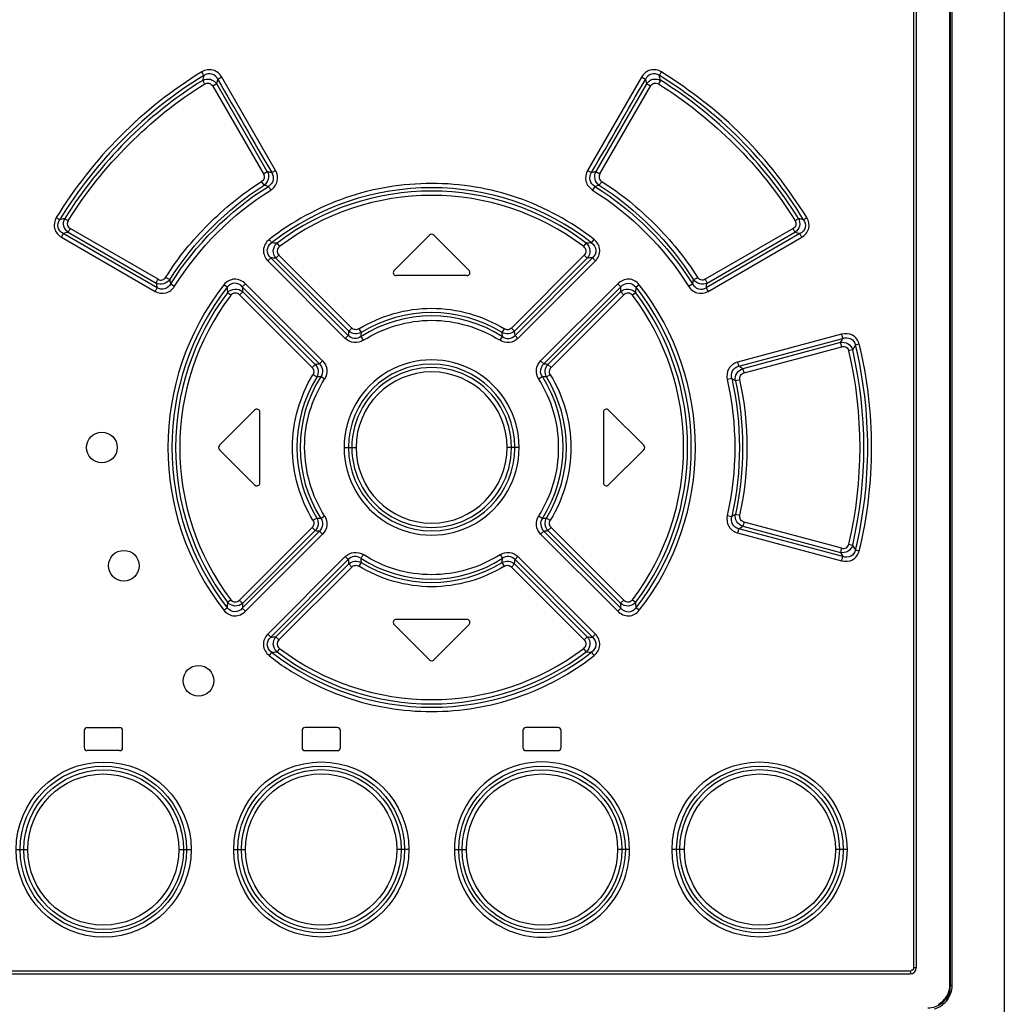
# Model space of a CAD drawing. Header units: inches. Extents: x 0 to 82.7, y 0 to 58.5.
# Tile 9 of 67: x 11 to 13.6, y 28.4 to 30.9. Entities that reach past the tile are written whole.
import ezdxf

# ---------------------------------------------------------------- set-up
doc = ezdxf.new("R2010")
doc.units = ezdxf.units.IN
doc.header["$LTSCALE"] = 4.547244
doc.header["$MEASUREMENT"] = 0
doc.layers.get('0').update_dxf_attribs({"linetype": 'CONTINUOUS'})

msp = doc.modelspace()

# ---------------------------------------------------------------- linework, layer by layer
at = {"color": 7, "linetype": 'CONTINUOUS'}
for p, q in [((13.551, 35.854), (13.551, 19.7273)), ((13.411, 28.4266), (13.411, 33.5252)), ((13.4129, 28.4253), (13.4129, 33.5265)), ((13.4172, 28.4253), (13.4172, 33.5265)), ((13.3179, 33.4818), (13.3179, 28.47)), ((13.3249, 33.4818), (13.3249, 28.47)), ((11.5293, 30.7375), (11.5192, 30.7318)), ((11.5293, 30.7375), (11.5321, 30.7491)), ((11.659, 30.5126), (11.5293, 30.7375)), ((11.5422, 30.7547), (11.5321, 30.7491)), ((11.6802, 30.5155), (11.5422, 30.7547)), ((12.6193, 30.7547), (12.4813, 30.5155)), ((12.6323, 30.7375), (12.5026, 30.5126)), ((12.6295, 30.7491), (12.6193, 30.7547)), ((12.6295, 30.7491), (12.6323, 30.7375)), ((12.6424, 30.7318), (12.6323, 30.7375)), ((12.6685, 30.7466), (12.6631, 30.7373)), ((11.5192, 30.7318), (11.649, 30.507)), ((12.5126, 30.507), (12.6424, 30.7318)), ((11.649, 30.507), (11.659, 30.5126)), ((11.6702, 30.5099), (11.6802, 30.5155)), ((12.4813, 30.5155), (12.4913, 30.5099)), ((12.5025, 30.5126), (12.5126, 30.507)), ((11.6505, 30.4775), (11.6442, 30.487)), ((12.5, 30.4746), (12.4938, 30.4651)), ((11.3784, 30.2361), (11.1529, 30.3663)), ((13.0087, 30.3663), (12.7832, 30.2361)), ((11.1304, 30.3442), (11.3712, 30.2051)), ((11.3762, 30.2146), (11.1352, 30.3537)), ((11.1481, 30.3569), (11.3734, 30.2266)), ((12.0752, 30.3496), (11.9847, 30.259)), ((12.1769, 30.259), (12.0864, 30.3496)), ((12.4915, 30.3296), (12.498, 30.3382)), ((13.0264, 30.3537), (12.7854, 30.2146)), ((12.7882, 30.2266), (13.0135, 30.3569)), ((12.7904, 30.2051), (13.0312, 30.3442)), ((13.0135, 30.3569), (13.0264, 30.3537)), ((11.6839, 30.329), (11.6903, 30.3202)), ((12.4713, 30.3202), (12.4777, 30.329)), ((11.6677, 30.2912), (11.6602, 30.2834)), ((11.6602, 30.2834), (11.859, 30.0845)), ((11.8667, 30.0923), (11.6677, 30.2912)), ((11.6887, 30.2981), (11.6812, 30.2903)), ((11.6812, 30.2903), (11.868, 30.1034)), ((11.8757, 30.1112), (11.6887, 30.2981)), ((12.4728, 30.2981), (12.2859, 30.1112)), ((12.2936, 30.1034), (12.4803, 30.2903)), ((12.4939, 30.2912), (12.2949, 30.0923)), ((12.3025, 30.0845), (12.5014, 30.2834)), ((12.4803, 30.2903), (12.4728, 30.2981)), ((12.5014, 30.2834), (12.4939, 30.2912)), ((12.1713, 30.2456), (11.9902, 30.2456)), ((11.411, 30.2243), (11.4211, 30.2183)), ((11.556, 30.2156), (11.5477, 30.2223)), ((11.5947, 30.217), (11.7929, 30.0189)), ((11.8009, 30.0268), (11.603, 30.2249)), ((12.5586, 30.2249), (12.3606, 30.0268)), ((12.3687, 30.0189), (12.5669, 30.217)), ((12.5669, 30.217), (12.5586, 30.2249)), ((12.6139, 30.2223), (12.6056, 30.2156)), ((12.7405, 30.2183), (12.7506, 30.2243)), ((11.5651, 30.1951), (11.5567, 30.2017)), ((11.5957, 30.2042), (11.5874, 30.1963)), ((11.5874, 30.1963), (11.774, 30.0098)), ((11.7821, 30.0177), (11.5957, 30.2042)), ((12.5659, 30.2042), (12.3795, 30.0177)), ((12.3876, 30.0098), (12.5742, 30.1963)), ((12.6048, 30.2017), (12.5965, 30.1951)), ((11.868, 30.1034), (11.8757, 30.1112)), ((11.8939, 30.1091), (11.8999, 30.0997)), ((12.2617, 30.0997), (12.2677, 30.1091)), ((12.2859, 30.1112), (12.2936, 30.1034)), ((11.859, 30.0845), (11.8667, 30.0923)), ((11.899, 30.089), (11.9051, 30.0796)), ((12.2565, 30.0796), (12.2626, 30.089)), ((12.2949, 30.0923), (12.3025, 30.0845)), ((13.1331, 30.0954), (12.8661, 30.0238)), ((12.8695, 30.013), (13.1368, 30.0846)), ((13.1302, 30.074), (12.8795, 30.0068)), ((12.8829, 29.9961), (13.1338, 30.0632)), ((13.1618, 30.0552), (13.1533, 30.0531)), ((13.1787, 30.0697), (13.1709, 30.0677)), ((11.774, 30.0098), (11.7821, 30.0177)), ((11.7929, 30.0189), (11.8009, 30.0268)), ((12.3606, 30.0268), (12.3687, 30.0189)), ((12.3795, 30.0177), (12.3876, 30.0098)), ((11.7859, 29.9856), (11.7761, 29.9914)), ((11.806, 29.9803), (11.7964, 29.9864)), ((12.3652, 29.9864), (12.3556, 29.9803)), ((12.3854, 29.9914), (12.3757, 29.9856)), ((12.8512, 29.9814), (12.8396, 29.9788)), ((12.8723, 29.9782), (12.8606, 29.9758)), ((11.6264, 29.9007), (11.5359, 29.8102)), ((11.6398, 29.7141), (11.6398, 29.8952)), ((12.5217, 29.8952), (12.5217, 29.7141)), ((12.6257, 29.8102), (12.5352, 29.9007)), ((11.8562, 29.8046), (11.8868, 29.8046)), ((12.3054, 29.8046), (12.2748, 29.8046)), ((11.6264, 29.7085), (11.5359, 29.799)), ((12.6257, 29.799), (12.5352, 29.7085)), ((11.7964, 29.6229), (11.806, 29.6289)), ((12.3556, 29.6289), (12.3652, 29.6229)), ((12.8396, 29.6304), (12.8512, 29.6279)), ((12.8606, 29.6335), (12.8723, 29.631)), ((11.774, 29.5995), (11.5874, 29.413)), ((11.7821, 29.5916), (11.774, 29.5995)), ((11.7762, 29.6178), (11.7859, 29.6237)), ((12.3757, 29.6237), (12.3854, 29.6178)), ((12.3876, 29.5995), (12.3795, 29.5916)), ((12.5742, 29.413), (12.3876, 29.5995)), ((12.8795, 29.6024), (13.1302, 29.5352)), ((13.1338, 29.546), (12.8829, 29.6132)), ((11.7929, 29.5904), (11.5947, 29.3923)), ((11.5957, 29.405), (11.7821, 29.5916)), ((11.603, 29.3844), (11.8009, 29.5824)), ((11.8009, 29.5824), (11.7929, 29.5904)), ((12.3687, 29.5904), (12.3606, 29.5824)), ((12.3606, 29.5824), (12.5586, 29.3844)), ((12.5669, 29.3923), (12.3687, 29.5904)), ((12.3795, 29.5916), (12.5659, 29.405)), ((12.8661, 29.5855), (13.1331, 29.5139)), ((13.1368, 29.5247), (12.8695, 29.5963)), ((13.1521, 29.5564), (13.1618, 29.554)), ((11.859, 29.5248), (11.6602, 29.3258)), ((11.8667, 29.517), (11.859, 29.5248)), ((12.2565, 29.5296), (12.2626, 29.5203)), ((12.3025, 29.5248), (12.2949, 29.517)), ((12.5014, 29.3258), (12.3025, 29.5248)), ((13.1302, 29.5352), (13.1368, 29.5247)), ((13.1691, 29.5421), (13.1775, 29.5399)), ((11.6677, 29.318), (11.8667, 29.517)), ((11.868, 29.5058), (11.6812, 29.3189)), ((11.6887, 29.3111), (11.8757, 29.498)), ((11.8757, 29.498), (11.868, 29.5058)), ((11.8999, 29.5096), (11.8939, 29.5001)), ((12.2677, 29.5001), (12.2617, 29.5096)), ((12.2936, 29.5058), (12.2859, 29.498)), ((12.2859, 29.498), (12.4728, 29.3111)), ((12.4803, 29.3189), (12.2936, 29.5058)), ((12.2949, 29.517), (12.4939, 29.318)), ((11.5567, 29.4076), (11.5651, 29.4142)), ((12.5659, 29.405), (12.5742, 29.413)), ((12.5965, 29.4142), (12.6048, 29.4076)), ((11.5947, 29.3923), (11.603, 29.3844)), ((12.6139, 29.3869), (12.6056, 29.3937)), ((11.9847, 29.3502), (12.0752, 29.2597)), ((12.1713, 29.3637), (11.9902, 29.3637)), ((12.0864, 29.2597), (12.1769, 29.3502)), ((11.6602, 29.3258), (11.6677, 29.318)), ((12.4939, 29.318), (12.5014, 29.3258)), ((11.6812, 29.3189), (11.6887, 29.3111)), ((12.4728, 29.3111), (12.4803, 29.3189)), ((11.67, 29.2797), (11.6636, 29.271)), ((11.6903, 29.2891), (11.6839, 29.2803)), ((12.4777, 29.2803), (12.4713, 29.2891)), ((11.1891, 29.0782), (11.1891, 29.0349)), ((11.1969, 29.0861), (11.2796, 29.0861)), ((11.2875, 29.0349), (11.2875, 29.0782)), ((11.7481, 29.0782), (11.7481, 29.0349)), ((11.8387, 29.0861), (11.756, 29.0861)), ((11.8465, 29.0349), (11.8465, 29.0782)), ((12.315, 29.0782), (12.315, 29.0349)), ((12.4056, 29.0861), (12.3229, 29.0861)), ((12.4135, 29.0349), (12.4135, 29.0782)), ((11.2796, 29.0271), (11.1969, 29.0271)), ((11.756, 29.0271), (11.8387, 29.0271)), ((12.3229, 29.0271), (12.4056, 29.0271)), ((11.0143, 28.7731), (11.0441, 28.7731)), ((11.432, 28.7731), (11.4636, 28.7731)), ((11.5729, 28.7731), (11.6033, 28.7731)), ((12.0222, 28.7731), (11.9912, 28.7731)), ((12.1394, 28.7731), (12.1704, 28.7731)), ((12.5887, 28.7731), (12.5583, 28.7731)), ((12.7296, 28.7731), (12.698, 28.7731)), ((13.1473, 28.7731), (13.1175, 28.7731)), ((10.8516, 28.4621), (13.31, 28.4621)), ((13.3249, 28.47), (13.3179, 28.47)), ((10.8524, 28.4542), (13.3091, 28.4542)), ((13.411, 28.4266), (13.4112, 28.4266)), ((13.4129, 28.4253), (13.4172, 28.4253))]:
    msp.add_line(p, q, dxfattribs=at)
for centre, radius in [((11.2343, 29.8046), 0.0394), ((11.2906, 29.5013), 0.0394), ((11.4823, 29.2061), 0.0394), ((11.2389, 28.773), 0.2246), ((11.7976, 28.7733), 0.2246), ((12.9226, 28.7733), 0.2246), ((11.238, 28.7732), 0.2138), ((11.2389, 28.773), 0.2048), ((11.238, 28.7732), 0.1939), ((11.7972, 28.7731), 0.2138), ((11.7975, 28.7733), 0.2049), ((11.7972, 28.7732), 0.194), ((12.3643, 28.7732), 0.2138), ((12.364, 28.773), 0.2049), ((12.9235, 28.7732), 0.2138), ((12.9227, 28.7733), 0.2048), ((12.3643, 28.7731), 0.194), ((12.9236, 28.7731), 0.1939)]:
    msp.add_circle(centre, radius, dxfattribs=at)
for centre, radius, start, end in [((12.0816, 29.805), 1.1302, 121.5149, 148.568), ((12.0808, 29.8042), 1.1197, 121.4746, 148.5271), ((12.0816, 29.8051), 1.1103, 122.0087, 148.0758), ((14.5193, 29.9936), 3.1185, 165.7894, 166.0268), ((129.5476, 98.7447), 136.2023, 209.948762, 210.064976), ((-105.39, 98.747), 136.2069, 329.935027, 330.051237), ((9.4282, 29.94), 3.3392, 13.9783, 14.2), ((12.0808, 29.8042), 1.1196, 31.4719, 58.5265), ((12.0804, 29.8055), 1.1098, 31.9177, 57.9983), ((11.1239, 28.3359), 2.2415, 75.8932, 76.1887), ((13.1105, 28.0427), 2.5437, 103.8284, 104.0888), ((11.0765, 28.2972), 2.2546, 74.9574, 75.25), ((12.0808, 29.8042), 0.6668, 51.9784, 128.0216), ((12.0808, 29.8054), 0.657, 52.833, 127.167), ((13.0852, 28.2966), 2.2552, 104.7477, 105.0402), ((12.0808, 29.8042), 0.6471, 52.8793, 127.1216), ((12.0313, 26.9172), 3.5877, 104.3981, 104.6183), ((12.1303, 26.9172), 3.5877, 75.3821, 75.6024), ((11.9193, 27.1958), 3.2538, 103.7117, 103.9455), ((12.0808, 30.344), 0.00787, 45, 135), ((11.5948, 28.4636), 1.8675, 87.2661, 87.6911), ((12.5646, 28.5112), 1.8198, 92.3008, 92.737), ((11.5649, 28.5836), 1.7107, 86.1005, 86.5556), ((12.5967, 28.5836), 1.7108, 93.445, 93.9001), ((11.9902, 30.2534), 0.00787, 135.0003, 270.0004), ((12.1713, 30.2534), 0.00787, 270, 45), ((13.5304, 30.7523), 2.1841, 193.6959, 193.991), ((10.6291, 30.7529), 2.1863, 346.0088, 346.3037), ((13.6002, 30.7329), 2.2836, 192.8073, 193.1179), ((12.0818, 29.8046), 0.678, 141.9706, 218.0308), ((12.0805, 29.8046), 0.6664, 141.923, 218.077), ((13.3727, 30.3099), 1.8192, 182.9729, 183.4121), ((13.3041, 30.341), 1.7139, 184.1502, 184.5781), ((10.8575, 30.3409), 1.7138, 355.4237, 355.8516), ((10.7792, 30.3105), 1.8289, 356.5885, 357.0253), ((12.081, 29.8046), 0.6664, 321.9249, 38.0754), ((12.0798, 29.8046), 0.678, 321.9715, 38.0317), ((10.5614, 30.7328), 2.2836, 346.8838, 347.1943), ((12.0818, 29.8046), 0.6583, 142.9061, 217.0943), ((12.0806, 29.8046), 0.6466, 142.8586, 217.1421), ((12.081, 29.8046), 0.6467, 322.8606, 37.1401), ((12.0797, 29.8046), 0.6583, 322.9061, 37.0943), ((12.0808, 29.8044), 0.3377, 57.4291, 122.5705), ((12.0808, 29.805), 0.3457, 58.4479, 121.5521), ((13.0298, 29.9609), 1.1705, 173.0056, 173.5562), ((12.9535, 30.007), 1.0577, 174.9733, 175.5534), ((11.2281, 30.0086), 1.0376, 4.4432, 5.0345), ((11.1318, 29.9609), 1.1705, 6.4442, 6.9947), ((10.3356, 31.8347), 3.303, 327.7872, 328.0025), ((10.138, 31.9104), 3.5476, 328.4696, 328.6951), ((12.0788, 29.8046), 1.1116, 346.9704, 13.0296), ((12.0813, 29.8046), 1.119, 346.4308, 13.5679), ((12.0788, 29.8046), 1.1314, 346.4511, 13.5474), ((12.0808, 29.8048), 0.2246, 359.9558, 180.0442), ((12.0811, 29.8046), 1.0994, 346.9524, 13.049), ((11.918, 28.8726), 1.1531, 96.2285, 96.766), ((12.0808, 29.8046), 0.2138, 0.016, 179.984), ((12.0808, 29.8047), 0.2049, 359.9651, 180.0348), ((12.2436, 28.8726), 1.1531, 83.2343, 83.7718), ((11.7056, 28.1164), 2.2252, 58.1609, 58.4614), ((12.0813, 29.8046), 0.3464, 148.5156, 211.4848), ((12.0808, 29.8046), 0.3376, 147.4261, 212.5737), ((11.8721, 28.9467), 1.0424, 94.1661, 94.7426), ((12.0808, 29.8045), 0.194, 0.02, 179.98), ((12.2903, 28.96), 1.0291, 85.242, 85.8258), ((12.0809, 29.8046), 0.3375, 327.4123, 32.5867), ((12.0802, 29.8046), 0.3464, 328.5156, 31.4848), ((11.7658, 28.1494), 2.1294, 59.0607, 59.3547), ((11.632, 29.8952), 0.00787, 0, 135.0054), ((12.5296, 29.8952), 0.00787, 44.9946, 180), ((11.5414, 29.8046), 0.00787, 135, 225), ((12.0808, 29.8044), 0.2246, 179.9559, 0.0441), ((12.0808, 29.8047), 0.2138, 180.0161, 359.9839), ((12.0808, 29.8045), 0.2049, 179.9652, 0.0348), ((12.0808, 29.8047), 0.194, 180.02, 359.98), ((12.6202, 29.8046), 0.00787, 315, 45), ((11.632, 29.7141), 0.00787, 224.9946, 360), ((12.5296, 29.7141), 0.00787, 180, 315.0054), ((11.7653, 31.4607), 2.1304, 300.6455, 300.9393), ((11.8713, 30.6497), 1.0295, 265.2428, 265.8264), ((12.2893, 30.6637), 1.0436, 274.1707, 274.7466), ((11.7055, 31.4927), 2.2252, 301.5402, 301.8407), ((11.918, 30.7366), 1.1531, 263.234, 263.7715), ((12.2436, 30.7366), 1.1531, 276.2285, 276.766), ((10.1702, 27.7184), 3.5099, 31.3049, 31.5328), ((13.0298, 29.6484), 1.1705, 186.4442, 186.9948), ((12.0808, 29.8048), 0.3376, 237.4257, 302.5794), ((12.9212, 29.5996), 1.0253, 184.4364, 185.0348), ((12.0808, 29.8042), 0.3457, 238.4479, 301.5521), ((11.2029, 29.6027), 1.0629, 354.9764, 355.5536), ((11.1318, 29.6483), 1.1705, 353.0055, 353.5561), ((13.3737, 29.2992), 1.8202, 176.5879, 177.0268), ((13.304, 29.2683), 1.7138, 175.4237, 175.8516), ((10.8575, 29.2682), 1.7139, 4.1501, 4.578), ((10.7945, 29.2996), 1.8136, 2.972, 3.4125), ((11.9902, 29.3558), 0.00787, 90, 225), ((12.1713, 29.3558), 0.00787, 315, 90), ((11.5649, 31.0257), 1.7107, 273.4446, 273.8997), ((12.5967, 31.0256), 1.7107, 266.1005, 266.5556), ((11.597, 31.0971), 1.8189, 272.3006, 272.7371), ((12.0808, 29.805), 0.6668, 231.9784, 308.0216), ((12.0808, 29.8038), 0.6569, 232.8308, 307.1692), ((12.0808, 29.805), 0.6471, 232.8793, 307.1216), ((12.5649, 31.1037), 1.8255, 267.2632, 267.698), ((12.0808, 29.2652), 0.00787, 225, 315), ((11.1969, 29.0782), 0.00787, 90, 180), ((11.2796, 29.0782), 0.00787, 0, 90.004), ((11.756, 29.0782), 0.00787, 89.9993, 179.9993), ((11.8387, 29.0782), 0.00787, 0, 90.0004), ((12.3229, 29.0782), 0.00787, 89.9996, 179.9996), ((12.4056, 29.0782), 0.00787, 0, 90.0007), ((11.1969, 29.0349), 0.00787, 180, 270), ((11.2796, 29.0349), 0.00787, 269.996, 360), ((11.756, 29.0349), 0.00787, 180.0007, 270.0007), ((11.8387, 29.0349), 0.00787, 269.9996, 360), ((12.3229, 29.0349), 0.00787, 180.0004, 270.0004), ((12.4056, 29.0349), 0.00787, 269.9993, 360), ((12.364, 28.7733), 0.2246, 359.9558, 180.0442), ((13.3091, 28.47), 0.0157, 270, 360), ((13.3527, 28.4252), 0.0601, 345.3669, 0.1118), ((13.3542, 28.4244), 0.0585, 307.8385, 322.9061)]:
    msp.add_arc(centre, radius, start, end, dxfattribs=at)
for points, knots in [([(11.5422, 30.7547), (11.5371, 30.7629), (11.5209, 30.7774), (11.4992, 30.7733), (11.4909, 30.7685)], [0, 0, 0, 0, 0.500808, 1, 1, 1, 1]), ([(11.4962, 30.7591), (11.496, 30.7596), (11.4943, 30.7628), (11.4925, 30.7659), (11.4909, 30.7685)], [0, 0, 0, 0, 0.156349, 1, 1, 1, 1]), ([(11.5321, 30.7491), (11.5289, 30.7552), (11.5176, 30.7661), (11.5019, 30.7629), (11.4962, 30.7591)], [0, 0, 0, 0, 0.499666, 1, 1, 1, 1]), ([(12.6707, 30.7685), (12.6624, 30.7734), (12.6407, 30.7774), (12.6244, 30.7629), (12.6193, 30.7547)], [0, 0, 0, 0, 0.499178, 1, 1, 1, 1]), ([(12.6654, 30.7591), (12.6597, 30.763), (12.644, 30.7661), (12.6326, 30.7552), (12.6295, 30.7491)], [0, 0, 0, 0, 0.500591, 1, 1, 1, 1]), ([(12.6707, 30.7685), (12.6701, 30.7675), (12.6683, 30.7644), (12.6664, 30.7614), (12.6654, 30.7591)], [0, 0, 0, 0, 0.320522, 1, 1, 1, 1]), ([(13.0443, 30.3944), (12.9965, 30.4692), (12.8886, 30.6125), (12.7455, 30.7207), (12.6707, 30.7685)], [0, 0, 0, 0, 0.499998, 1, 1, 1, 1]), ([(11.1477, 30.3865), (11.1912, 30.4574), (11.297, 30.5879), (11.4274, 30.694), (11.4985, 30.7373)], [0, 0, 0, 0, 0.500001, 1, 1, 1, 1]), ([(11.4931, 30.7466), (11.4989, 30.7499), (11.5137, 30.752), (11.5256, 30.7431), (11.5293, 30.7375)], [0, 0, 0, 0, 0.498838, 1, 1, 1, 1]), ([(11.4985, 30.7373), (11.4979, 30.7383), (11.496, 30.7413), (11.4941, 30.7444), (11.4931, 30.7466)], [0, 0, 0, 0, 0.320537, 1, 1, 1, 1]), ([(11.4985, 30.7373), (11.5019, 30.7392), (11.5105, 30.741), (11.5171, 30.7351), (11.5192, 30.7318)], [0, 0, 0, 0, 0.499296, 1, 1, 1, 1]), ([(12.6323, 30.7375), (12.6359, 30.7431), (12.6479, 30.752), (12.6627, 30.7499), (12.6685, 30.7466)], [0, 0, 0, 0, 0.501251, 1, 1, 1, 1]), ([(12.6424, 30.7318), (12.6445, 30.7351), (12.651, 30.741), (12.6597, 30.7392), (12.6631, 30.7373)], [0, 0, 0, 0, 0.500719, 1, 1, 1, 1]), ([(12.6631, 30.7373), (12.7338, 30.6935), (12.8647, 30.5882), (12.9705, 30.4575), (13.0139, 30.3865)], [0, 0, 0, 0, 0.500007, 1, 1, 1, 1]), ([(11.659, 30.5126), (11.662, 30.5069), (11.6639, 30.4929), (11.6557, 30.4812), (11.6505, 30.4775)], [0, 0, 0, 0, 0.500248, 1, 1, 1, 1]), ([(11.6702, 30.5099), (11.6738, 30.5043), (11.677, 30.4895), (11.6674, 30.4778), (11.6616, 30.4746)], [0, 0, 0, 0, 0.500051, 1, 1, 1, 1]), ([(11.6678, 30.4651), (11.6756, 30.4703), (11.6889, 30.4866), (11.6846, 30.5072), (11.6802, 30.5155)], [0, 0, 0, 0, 0.499886, 1, 1, 1, 1]), ([(12.4813, 30.5155), (12.4769, 30.5072), (12.4727, 30.4866), (12.486, 30.4704), (12.4938, 30.4651)], [0, 0, 0, 0, 0.500153, 1, 1, 1, 1]), ([(12.5, 30.4746), (12.4942, 30.4778), (12.4846, 30.4895), (12.4877, 30.5043), (12.4913, 30.5099)], [0, 0, 0, 0, 0.500153, 1, 1, 1, 1]), ([(12.5111, 30.4775), (12.5058, 30.4812), (12.4977, 30.4929), (12.4996, 30.5069), (12.5025, 30.5126)], [0, 0, 0, 0, 0.499815, 1, 1, 1, 1]), ([(11.3983, 30.2413), (11.4289, 30.2909), (11.5042, 30.3812), (11.5947, 30.4562), (11.6442, 30.487)], [0, 0, 0, 0, 0.500004, 1, 1, 1, 1]), ([(11.649, 30.507), (11.6507, 30.5037), (11.6524, 30.4956), (11.6472, 30.4891), (11.6442, 30.487)], [0, 0, 0, 0, 0.500127, 1, 1, 1, 1]), ([(12.5126, 30.507), (12.5107, 30.5038), (12.5093, 30.4956), (12.5143, 30.489), (12.5174, 30.487)], [0, 0, 0, 0, 0.500219, 1, 1, 1, 1]), ([(12.5174, 30.487), (12.5168, 30.4859), (12.5147, 30.4828), (12.5127, 30.4796), (12.5111, 30.4775)], [0, 0, 0, 0, 0.318844, 1, 1, 1, 1]), ([(12.5174, 30.487), (12.567, 30.4564), (12.6574, 30.3812), (12.7324, 30.2907), (12.7633, 30.2413)], [0, 0, 0, 0, 0.500007, 1, 1, 1, 1]), ([(11.6678, 30.4651), (11.6672, 30.4661), (11.6652, 30.4693), (11.6632, 30.4725), (11.6616, 30.4746)], [0, 0, 0, 0, 0.318873, 1, 1, 1, 1]), ([(12.498, 30.3382), (12.4388, 30.3836), (12.3058, 30.4579), (12.0807, 30.4942), (11.8561, 30.4573), (11.7224, 30.384), (11.6636, 30.3382)], [0, 0, 0, 0, 0.250025, 0.500006, 0.750026, 1, 1, 1, 1]), ([(11.1173, 30.3944), (11.1126, 30.3862), (11.1082, 30.3652), (11.1224, 30.3492), (11.1304, 30.3442)], [0, 0, 0, 0, 0.500049, 1, 1, 1, 1]), ([(11.1173, 30.3944), (11.1182, 30.3938), (11.1211, 30.392), (11.124, 30.3902), (11.1258, 30.3888)], [0, 0, 0, 0, 0.318008, 1, 1, 1, 1]), ([(11.1352, 30.3537), (11.1292, 30.3567), (11.1184, 30.3679), (11.122, 30.3832), (11.1258, 30.3888)], [0, 0, 0, 0, 0.499444, 1, 1, 1, 1]), ([(11.1481, 30.3569), (11.1426, 30.3605), (11.1339, 30.3721), (11.1361, 30.3865), (11.1392, 30.3922)], [0, 0, 0, 0, 0.500427, 1, 1, 1, 1]), ([(11.1392, 30.3922), (11.1396, 30.3919), (11.1423, 30.3898), (11.1452, 30.388), (11.1477, 30.3865)], [0, 0, 0, 0, 0.153728, 1, 1, 1, 1]), ([(11.1477, 30.3865), (11.1457, 30.3832), (11.144, 30.3748), (11.1496, 30.3682), (11.1529, 30.3663)], [0, 0, 0, 0, 0.500122, 1, 1, 1, 1]), ([(13.0139, 30.3865), (13.0159, 30.3833), (13.0176, 30.3748), (13.012, 30.3682), (13.0087, 30.3663)], [0, 0, 0, 0, 0.500246, 1, 1, 1, 1]), ([(13.0224, 30.3922), (13.0255, 30.3865), (13.0277, 30.3721), (13.019, 30.3605), (13.0135, 30.3569)], [0, 0, 0, 0, 0.499685, 1, 1, 1, 1]), ([(13.0139, 30.3865), (13.0148, 30.3871), (13.0177, 30.3889), (13.0206, 30.3908), (13.0224, 30.3922)], [0, 0, 0, 0, 0.317869, 1, 1, 1, 1]), ([(13.0357, 30.3888), (13.0395, 30.3832), (13.0432, 30.3679), (13.0324, 30.3567), (13.0264, 30.3537)], [0, 0, 0, 0, 0.50108, 1, 1, 1, 1]), ([(13.0312, 30.3442), (13.0392, 30.3492), (13.0534, 30.3652), (13.049, 30.3862), (13.0443, 30.3944)], [0, 0, 0, 0, 0.500039, 1, 1, 1, 1]), ([(13.0357, 30.3888), (13.0361, 30.3891), (13.0389, 30.3911), (13.0418, 30.3929), (13.0443, 30.3944)], [0, 0, 0, 0, 0.153577, 1, 1, 1, 1]), ([(11.1529, 30.3663), (11.1523, 30.3653), (11.1506, 30.3622), (11.1488, 30.3591), (11.1481, 30.3569)], [0, 0, 0, 0, 0.320629, 1, 1, 1, 1]), ([(13.0135, 30.3569), (13.0133, 30.3574), (13.0119, 30.3606), (13.0102, 30.3637), (13.0087, 30.3663)], [0, 0, 0, 0, 0.157187, 1, 1, 1, 1]), ([(11.1352, 30.3537), (11.135, 30.3532), (11.1336, 30.3499), (11.1319, 30.3468), (11.1304, 30.3442)], [0, 0, 0, 0, 0.157261, 1, 1, 1, 1]), ([(11.6636, 30.3382), (11.6558, 30.3317), (11.6435, 30.3119), (11.6533, 30.2908), (11.6602, 30.2834)], [0, 0, 0, 0, 0.500061, 1, 1, 1, 1]), ([(11.6636, 30.3382), (11.6643, 30.3373), (11.6665, 30.3345), (11.6687, 30.3316), (11.67, 30.3296)], [0, 0, 0, 0, 0.320535, 1, 1, 1, 1]), ([(12.5014, 30.2834), (12.5083, 30.2908), (12.5181, 30.312), (12.5058, 30.3317), (12.498, 30.3382)], [0, 0, 0, 0, 0.500027, 1, 1, 1, 1]), ([(13.0312, 30.3442), (13.0306, 30.3452), (13.0289, 30.3483), (13.0272, 30.3514), (13.0264, 30.3537)], [0, 0, 0, 0, 0.320625, 1, 1, 1, 1]), ([(11.6677, 30.2912), (11.6623, 30.296), (11.6546, 30.3113), (11.6641, 30.3254), (11.67, 30.3296)], [0, 0, 0, 0, 0.500307, 1, 1, 1, 1]), ([(11.6812, 30.2903), (11.6766, 30.2956), (11.6711, 30.3104), (11.6786, 30.3244), (11.6839, 30.329)], [0, 0, 0, 0, 0.500011, 1, 1, 1, 1]), ([(11.6903, 30.3202), (11.687, 30.3177), (11.6821, 30.3097), (11.6859, 30.301), (11.6887, 30.2981)], [0, 0, 0, 0, 0.500208, 1, 1, 1, 1]), ([(12.4728, 30.2981), (12.4757, 30.301), (12.4795, 30.3097), (12.4746, 30.3177), (12.4713, 30.3202)], [0, 0, 0, 0, 0.500127, 1, 1, 1, 1]), ([(12.4777, 30.329), (12.483, 30.3244), (12.4905, 30.3104), (12.485, 30.2956), (12.4803, 30.2903)], [0, 0, 0, 0, 0.500124, 1, 1, 1, 1]), ([(12.4915, 30.3296), (12.4975, 30.3254), (12.507, 30.3113), (12.4993, 30.296), (12.4939, 30.2912)], [0, 0, 0, 0, 0.500258, 1, 1, 1, 1]), ([(11.3734, 30.2266), (11.3736, 30.2272), (11.3751, 30.2304), (11.3769, 30.2335), (11.3784, 30.2361)], [0, 0, 0, 0, 0.156597, 1, 1, 1, 1]), ([(11.4083, 30.2352), (11.4046, 30.23), (11.3931, 30.2218), (11.3791, 30.2237), (11.3734, 30.2266)], [0, 0, 0, 0, 0.501386, 1, 1, 1, 1]), ([(11.3784, 30.2361), (11.3816, 30.2343), (11.3899, 30.233), (11.3963, 30.2382), (11.3983, 30.2413)], [0, 0, 0, 0, 0.499224, 1, 1, 1, 1]), ([(11.3983, 30.2413), (11.3994, 30.2406), (11.4027, 30.2385), (11.406, 30.2364), (11.4083, 30.2352)], [0, 0, 0, 0, 0.317575, 1, 1, 1, 1]), ([(11.603, 30.2249), (11.5955, 30.2318), (11.5746, 30.2421), (11.5542, 30.2301), (11.5477, 30.2223)], [0, 0, 0, 0, 0.500813, 1, 1, 1, 1]), ([(12.6139, 30.2223), (12.6074, 30.2302), (12.587, 30.2421), (12.566, 30.2318), (12.5586, 30.2249)], [0, 0, 0, 0, 0.499279, 1, 1, 1, 1]), ([(12.7533, 30.2352), (12.7538, 30.2355), (12.7572, 30.2374), (12.7605, 30.2395), (12.7633, 30.2413)], [0, 0, 0, 0, 0.155942, 1, 1, 1, 1]), ([(12.7882, 30.2266), (12.7825, 30.2237), (12.7685, 30.2218), (12.757, 30.23), (12.7533, 30.2352)], [0, 0, 0, 0, 0.498682, 1, 1, 1, 1]), ([(12.7832, 30.2361), (12.7799, 30.2344), (12.7717, 30.2329), (12.7654, 30.2382), (12.7633, 30.2413)], [0, 0, 0, 0, 0.499219, 1, 1, 1, 1]), ([(12.7832, 30.2361), (12.7838, 30.2351), (12.7855, 30.232), (12.7873, 30.2289), (12.7882, 30.2266)], [0, 0, 0, 0, 0.320567, 1, 1, 1, 1]), ([(11.3712, 30.2051), (11.3793, 30.2006), (11.4001, 30.1971), (11.4159, 30.2105), (11.4211, 30.2183)], [0, 0, 0, 0, 0.499126, 1, 1, 1, 1]), ([(11.3712, 30.2051), (11.3718, 30.2061), (11.3735, 30.2092), (11.3753, 30.2123), (11.3762, 30.2146)], [0, 0, 0, 0, 0.320551, 1, 1, 1, 1]), ([(11.411, 30.2243), (11.4078, 30.2185), (11.3968, 30.2085), (11.3817, 30.211), (11.3762, 30.2146)], [0, 0, 0, 0, 0.499519, 1, 1, 1, 1]), ([(11.5947, 30.217), (11.5898, 30.2223), (11.575, 30.2305), (11.5602, 30.2215), (11.556, 30.2156)], [0, 0, 0, 0, 0.49983, 1, 1, 1, 1]), ([(11.5567, 30.2017), (11.5613, 30.2071), (11.5755, 30.2145), (11.5904, 30.2089), (11.5957, 30.2042)], [0, 0, 0, 0, 0.49888, 1, 1, 1, 1]), ([(11.603, 30.2249), (11.6022, 30.224), (11.5994, 30.2213), (11.5967, 30.2186), (11.5947, 30.217)], [0, 0, 0, 0, 0.318414, 1, 1, 1, 1]), ([(12.5659, 30.2042), (12.5712, 30.2089), (12.5861, 30.2145), (12.6003, 30.2071), (12.6048, 30.2017)], [0, 0, 0, 0, 0.501228, 1, 1, 1, 1]), ([(12.5669, 30.217), (12.5717, 30.2224), (12.5866, 30.2305), (12.6014, 30.2215), (12.6056, 30.2156)], [0, 0, 0, 0, 0.499778, 1, 1, 1, 1]), ([(12.7405, 30.2183), (12.7457, 30.2106), (12.7614, 30.197), (12.7822, 30.2007), (12.7904, 30.2051)], [0, 0, 0, 0, 0.500865, 1, 1, 1, 1]), ([(12.7506, 30.2243), (12.7538, 30.2185), (12.7648, 30.2084), (12.7798, 30.2111), (12.7854, 30.2146)], [0, 0, 0, 0, 0.499467, 1, 1, 1, 1]), ([(12.7854, 30.2146), (12.7856, 30.2141), (12.7871, 30.2108), (12.7889, 30.2077), (12.7904, 30.2051)], [0, 0, 0, 0, 0.156611, 1, 1, 1, 1]), ([(11.5874, 30.1963), (11.5845, 30.1992), (11.5759, 30.2031), (11.5676, 30.1983), (11.5651, 30.1951)], [0, 0, 0, 0, 0.500979, 1, 1, 1, 1]), ([(12.5742, 30.1963), (12.5733, 30.1971), (12.5706, 30.1998), (12.5679, 30.2025), (12.5659, 30.2042)], [0, 0, 0, 0, 0.318433, 1, 1, 1, 1]), ([(12.5965, 30.1951), (12.594, 30.1983), (12.5857, 30.2031), (12.5771, 30.1992), (12.5742, 30.1963)], [0, 0, 0, 0, 0.499352, 1, 1, 1, 1]), ([(11.8939, 30.1091), (11.9493, 30.1427), (12.0808, 30.181), (12.2123, 30.1427), (12.2677, 30.1091)], [0, 0, 0, 0, 0.500001, 1, 1, 1, 1]), ([(11.9051, 30.0796), (11.9568, 30.112), (12.0808, 30.1499), (12.2048, 30.1121), (12.2565, 30.0796)], [0, 0, 0, 0, 0.500024, 1, 1, 1, 1]), ([(11.8939, 30.1091), (11.8911, 30.1075), (11.8843, 30.1057), (11.8781, 30.109), (11.8757, 30.1112)], [0, 0, 0, 0, 0.500095, 1, 1, 1, 1]), ([(12.2859, 30.1112), (12.2836, 30.109), (12.2773, 30.1056), (12.2705, 30.1076), (12.2677, 30.1091)], [0, 0, 0, 0, 0.499835, 1, 1, 1, 1]), ([(11.9051, 30.0796), (11.8981, 30.0753), (11.8809, 30.0705), (11.8648, 30.0786), (11.859, 30.0845)], [0, 0, 0, 0, 0.500099, 1, 1, 1, 1]), ([(11.899, 30.089), (11.8943, 30.0856), (11.882, 30.082), (11.8706, 30.088), (11.8667, 30.0923)], [0, 0, 0, 0, 0.499733, 1, 1, 1, 1]), ([(11.8999, 30.0997), (11.895, 30.0969), (11.8831, 30.0944), (11.8721, 30.0996), (11.868, 30.1034)], [0, 0, 0, 0, 0.500328, 1, 1, 1, 1]), ([(12.3025, 30.0845), (12.2967, 30.0787), (12.2807, 30.0705), (12.2634, 30.0752), (12.2565, 30.0796)], [0, 0, 0, 0, 0.49987, 1, 1, 1, 1]), ([(12.2936, 30.1034), (12.2895, 30.0996), (12.2785, 30.0944), (12.2666, 30.0969), (12.2617, 30.0997)], [0, 0, 0, 0, 0.4997, 1, 1, 1, 1]), ([(12.2626, 30.089), (12.2674, 30.0857), (12.2796, 30.0819), (12.2909, 30.088), (12.2949, 30.0923)], [0, 0, 0, 0, 0.499785, 1, 1, 1, 1]), ([(13.1787, 30.0697), (13.1763, 30.0788), (13.1638, 30.0968), (13.1424, 30.0975), (13.1331, 30.0954)], [0, 0, 0, 0, 0.499514, 1, 1, 1, 1]), ([(13.1368, 30.0846), (13.1365, 30.0851), (13.135, 30.0886), (13.134, 30.0923), (13.1331, 30.0954)], [0, 0, 0, 0, 0.157604, 1, 1, 1, 1]), ([(13.1368, 30.0846), (13.1432, 30.0867), (13.1587, 30.087), (13.1678, 30.0738), (13.1691, 30.0671)], [0, 0, 0, 0, 0.498047, 1, 1, 1, 1]), ([(13.1302, 30.074), (13.1367, 30.0754), (13.1512, 30.0734), (13.16, 30.0616), (13.1618, 30.0552)], [0, 0, 0, 0, 0.501722, 1, 1, 1, 1]), ([(13.1338, 30.0632), (13.1335, 30.0644), (13.1324, 30.068), (13.1314, 30.0718), (13.1302, 30.074)], [0, 0, 0, 0, 0.317855, 1, 1, 1, 1]), ([(13.1338, 30.0632), (13.1375, 30.0642), (13.1461, 30.0637), (13.1512, 30.0566), (13.1521, 30.0529)], [0, 0, 0, 0, 0.500529, 1, 1, 1, 1]), ([(11.774, 30.0098), (11.7763, 30.0074), (11.7796, 30.0011), (11.7777, 29.9943), (11.7761, 29.9914)], [0, 0, 0, 0, 0.499905, 1, 1, 1, 1]), ([(11.7821, 30.0177), (11.786, 30.0135), (11.7912, 30.0025), (11.7887, 29.9905), (11.7859, 29.9856)], [0, 0, 0, 0, 0.499941, 1, 1, 1, 1]), ([(11.7929, 30.0189), (11.7972, 30.0149), (11.8033, 30.0036), (11.7997, 29.9911), (11.7964, 29.9864)], [0, 0, 0, 0, 0.500115, 1, 1, 1, 1]), ([(11.8009, 30.0268), (11.8066, 30.0208), (11.8151, 30.0048), (11.8103, 29.9874), (11.806, 29.9803)], [0, 0, 0, 0, 0.50001, 1, 1, 1, 1]), ([(12.3556, 29.9803), (12.3512, 29.9874), (12.3466, 30.0048), (12.3548, 30.0209), (12.3606, 30.0268)], [0, 0, 0, 0, 0.499999, 1, 1, 1, 1]), ([(12.3652, 29.9864), (12.3619, 29.9912), (12.3583, 30.0036), (12.3644, 30.0149), (12.3687, 30.0189)], [0, 0, 0, 0, 0.500015, 1, 1, 1, 1]), ([(12.3757, 29.9856), (12.3729, 29.9905), (12.3704, 30.0025), (12.3756, 30.0135), (12.3795, 30.0177)], [0, 0, 0, 0, 0.500083, 1, 1, 1, 1]), ([(12.3854, 29.9914), (12.3838, 29.9942), (12.382, 30.0011), (12.3854, 30.0074), (12.3876, 30.0098)], [0, 0, 0, 0, 0.500141, 1, 1, 1, 1]), ([(12.8661, 30.0238), (12.8571, 30.021), (12.8396, 30.009), (12.8379, 29.9881), (12.8396, 29.9788)], [0, 0, 0, 0, 0.49928, 1, 1, 1, 1]), ([(12.8512, 29.9814), (12.8494, 29.9878), (12.8505, 30.0028), (12.863, 30.0116), (12.8695, 30.013)], [0, 0, 0, 0, 0.500127, 1, 1, 1, 1]), ([(12.8606, 29.9758), (12.8595, 29.9822), (12.8619, 29.9962), (12.8733, 30.0049), (12.8795, 30.0068)], [0, 0, 0, 0, 0.500959, 1, 1, 1, 1]), ([(12.8661, 30.0238), (12.8664, 30.0226), (12.8674, 30.019), (12.8684, 30.0153), (12.8695, 30.013)], [0, 0, 0, 0, 0.318521, 1, 1, 1, 1]), ([(12.8795, 30.0068), (12.8797, 30.0063), (12.8811, 30.0028), (12.8821, 29.9991), (12.8829, 29.9961)], [0, 0, 0, 0, 0.156804, 1, 1, 1, 1]), ([(11.7762, 29.6178), (11.7426, 29.6732), (11.7043, 29.8046), (11.7426, 29.9361), (11.7761, 29.9914)], [0, 0, 0, 0, 0.500004, 1, 1, 1, 1]), ([(11.806, 29.6289), (11.7731, 29.6803), (11.7461, 29.7747), (11.7631, 29.8974), (11.7899, 29.954), (11.806, 29.9803)], [0, 0, 0, 0, 0.497324, 0.748666, 1, 1, 1, 1]), ([(12.3556, 29.6289), (12.3719, 29.6551), (12.3985, 29.7117), (12.4112, 29.8046), (12.3982, 29.8974), (12.3721, 29.9543), (12.3556, 29.9803)], [0, 0, 0, 0, 0.250043, 0.500032, 0.750027, 1, 1, 1, 1]), ([(12.3854, 29.9914), (12.419, 29.9361), (12.4573, 29.8046), (12.419, 29.6731), (12.3854, 29.6178)], [0, 0, 0, 0, 0.500004, 1, 1, 1, 1]), ([(12.8723, 29.9782), (12.8716, 29.9819), (12.8724, 29.9902), (12.8794, 29.995), (12.8829, 29.9961)], [0, 0, 0, 0, 0.500742, 1, 1, 1, 1]), ([(11.806, 29.6289), (11.8102, 29.6218), (11.8151, 29.6044), (11.8067, 29.5884), (11.8009, 29.5824)], [0, 0, 0, 0, 0.500068, 1, 1, 1, 1]), ([(12.3606, 29.5824), (12.3549, 29.5884), (12.3464, 29.6044), (12.3513, 29.6218), (12.3556, 29.6289)], [0, 0, 0, 0, 0.49997, 1, 1, 1, 1]), ([(12.8396, 29.6304), (12.8379, 29.6212), (12.8396, 29.6002), (12.8571, 29.5882), (12.8661, 29.5855)], [0, 0, 0, 0, 0.500763, 1, 1, 1, 1]), ([(12.8695, 29.5963), (12.863, 29.5977), (12.8505, 29.6064), (12.8494, 29.6215), (12.8512, 29.6279)], [0, 0, 0, 0, 0.500072, 1, 1, 1, 1]), ([(12.8795, 29.6024), (12.8733, 29.6043), (12.8619, 29.613), (12.8595, 29.6271), (12.8606, 29.6335)], [0, 0, 0, 0, 0.4991, 1, 1, 1, 1]), ([(12.8829, 29.6132), (12.8794, 29.6143), (12.8724, 29.619), (12.8716, 29.6273), (12.8723, 29.631)], [0, 0, 0, 0, 0.499274, 1, 1, 1, 1]), ([(11.7762, 29.6178), (11.7778, 29.615), (11.7796, 29.6081), (11.7762, 29.6019), (11.774, 29.5995)], [0, 0, 0, 0, 0.500141, 1, 1, 1, 1]), ([(11.7859, 29.6237), (11.7887, 29.6187), (11.7912, 29.6068), (11.786, 29.5957), (11.7821, 29.5916)], [0, 0, 0, 0, 0.500083, 1, 1, 1, 1]), ([(11.7964, 29.6229), (11.7997, 29.6181), (11.8033, 29.6057), (11.7972, 29.5943), (11.7929, 29.5904)], [0, 0, 0, 0, 0.500017, 1, 1, 1, 1]), ([(12.3652, 29.6229), (12.3619, 29.6181), (12.3583, 29.6057), (12.3645, 29.5943), (12.3687, 29.5904)], [0, 0, 0, 0, 0.500066, 1, 1, 1, 1]), ([(12.3795, 29.5916), (12.3756, 29.5957), (12.3704, 29.6068), (12.3729, 29.6187), (12.3757, 29.6237)], [0, 0, 0, 0, 0.499941, 1, 1, 1, 1]), ([(12.3876, 29.5995), (12.3853, 29.6018), (12.382, 29.6082), (12.3839, 29.615), (12.3854, 29.6178)], [0, 0, 0, 0, 0.499905, 1, 1, 1, 1]), ([(12.8829, 29.6132), (12.8826, 29.612), (12.8816, 29.6084), (12.8806, 29.6047), (12.8795, 29.6024)], [0, 0, 0, 0, 0.318494, 1, 1, 1, 1]), ([(12.8695, 29.5963), (12.8693, 29.5957), (12.868, 29.5922), (12.8669, 29.5886), (12.8661, 29.5855)], [0, 0, 0, 0, 0.156707, 1, 1, 1, 1]), ([(13.1618, 29.554), (13.16, 29.5477), (13.1512, 29.5359), (13.1367, 29.5339), (13.1302, 29.5352)], [0, 0, 0, 0, 0.498382, 1, 1, 1, 1]), ([(13.1338, 29.546), (13.1375, 29.545), (13.1461, 29.5455), (13.1512, 29.5527), (13.1521, 29.5564)], [0, 0, 0, 0, 0.500681, 1, 1, 1, 1]), ([(11.859, 29.5248), (11.8649, 29.5305), (11.8808, 29.5388), (11.898, 29.534), (11.905, 29.5297)], [0, 0, 0, 0, 0.499934, 1, 1, 1, 1]), ([(11.899, 29.5203), (11.8942, 29.5236), (11.882, 29.5273), (11.8706, 29.5212), (11.8667, 29.517)], [0, 0, 0, 0, 0.499788, 1, 1, 1, 1]), ([(11.905, 29.5297), (11.9044, 29.5287), (11.9025, 29.5255), (11.9004, 29.5223), (11.899, 29.5203)], [0, 0, 0, 0, 0.319428, 1, 1, 1, 1]), ([(12.2565, 29.5296), (12.2303, 29.5134), (12.1736, 29.4867), (12.0807, 29.4742), (11.9877, 29.4866), (11.9313, 29.5137), (11.905, 29.5297)], [0, 0, 0, 0, 0.249983, 0.499909, 0.749959, 1, 1, 1, 1]), ([(12.2565, 29.5296), (12.2635, 29.5339), (12.2807, 29.5389), (12.2966, 29.5305), (12.3025, 29.5248)], [0, 0, 0, 0, 0.500151, 1, 1, 1, 1]), ([(12.2949, 29.517), (12.2909, 29.5212), (12.2796, 29.5273), (12.2673, 29.5236), (12.2626, 29.5203)], [0, 0, 0, 0, 0.500438, 1, 1, 1, 1]), ([(13.1302, 29.5352), (13.1305, 29.5357), (13.1319, 29.5392), (13.133, 29.5429), (13.1338, 29.546)], [0, 0, 0, 0, 0.157587, 1, 1, 1, 1]), ([(13.1331, 29.5139), (13.1424, 29.5117), (13.1638, 29.5125), (13.1763, 29.5304), (13.1787, 29.5396)], [0, 0, 0, 0, 0.500565, 1, 1, 1, 1]), ([(13.1331, 29.5139), (13.1335, 29.515), (13.1345, 29.5187), (13.1355, 29.5224), (13.1368, 29.5247)], [0, 0, 0, 0, 0.317852, 1, 1, 1, 1]), ([(13.1691, 29.5421), (13.1678, 29.5354), (13.1587, 29.5223), (13.1432, 29.5225), (13.1368, 29.5247)], [0, 0, 0, 0, 0.502335, 1, 1, 1, 1]), ([(11.868, 29.5058), (11.8721, 29.5096), (11.8831, 29.5148), (11.895, 29.5123), (11.8999, 29.5096)], [0, 0, 0, 0, 0.4997, 1, 1, 1, 1]), ([(11.8757, 29.498), (11.878, 29.5003), (11.8843, 29.5036), (11.8911, 29.5017), (11.8939, 29.5001)], [0, 0, 0, 0, 0.499835, 1, 1, 1, 1]), ([(12.2677, 29.5001), (12.2123, 29.4665), (12.0808, 29.4282), (11.9493, 29.4665), (11.8939, 29.5001)], [0, 0, 0, 0, 0.500002, 1, 1, 1, 1]), ([(12.2617, 29.5096), (12.2666, 29.5123), (12.2785, 29.5148), (12.2895, 29.5096), (12.2936, 29.5058)], [0, 0, 0, 0, 0.500328, 1, 1, 1, 1]), ([(12.2677, 29.5001), (12.2704, 29.5018), (12.2773, 29.5036), (12.2835, 29.5002), (12.2859, 29.498)], [0, 0, 0, 0, 0.500095, 1, 1, 1, 1]), ([(11.5957, 29.405), (11.5904, 29.4003), (11.5755, 29.3947), (11.5613, 29.4022), (11.5567, 29.4076)], [0, 0, 0, 0, 0.501228, 1, 1, 1, 1]), ([(11.5651, 29.4142), (11.5676, 29.4109), (11.5759, 29.4061), (11.5845, 29.4101), (11.5874, 29.413)], [0, 0, 0, 0, 0.499352, 1, 1, 1, 1]), ([(11.5874, 29.413), (11.5883, 29.4121), (11.591, 29.4094), (11.5937, 29.4067), (11.5957, 29.405)], [0, 0, 0, 0, 0.318433, 1, 1, 1, 1]), ([(12.6048, 29.4076), (12.6003, 29.4022), (12.5861, 29.3947), (12.5712, 29.4003), (12.5659, 29.405)], [0, 0, 0, 0, 0.49888, 1, 1, 1, 1]), ([(12.5742, 29.413), (12.5771, 29.4101), (12.5857, 29.4061), (12.594, 29.4109), (12.5965, 29.4142)], [0, 0, 0, 0, 0.500979, 1, 1, 1, 1]), ([(11.5477, 29.3869), (11.5486, 29.3876), (11.5514, 29.3898), (11.5542, 29.392), (11.556, 29.3937)], [0, 0, 0, 0, 0.321023, 1, 1, 1, 1]), ([(11.5477, 29.3869), (11.5542, 29.3791), (11.5746, 29.3671), (11.5956, 29.3774), (11.603, 29.3844)], [0, 0, 0, 0, 0.499274, 1, 1, 1, 1]), ([(11.5947, 29.3923), (11.5899, 29.3869), (11.575, 29.3787), (11.5602, 29.3877), (11.556, 29.3937)], [0, 0, 0, 0, 0.499779, 1, 1, 1, 1]), ([(12.5586, 29.3844), (12.5594, 29.3852), (12.5622, 29.3879), (12.5649, 29.3906), (12.5669, 29.3923)], [0, 0, 0, 0, 0.318415, 1, 1, 1, 1]), ([(12.5586, 29.3844), (12.566, 29.3774), (12.587, 29.3671), (12.6073, 29.3791), (12.6139, 29.3869)], [0, 0, 0, 0, 0.500812, 1, 1, 1, 1]), ([(12.5669, 29.3923), (12.5717, 29.3869), (12.5866, 29.3787), (12.6014, 29.3877), (12.6056, 29.3937)], [0, 0, 0, 0, 0.499832, 1, 1, 1, 1]), ([(11.6602, 29.3258), (11.6533, 29.3184), (11.6434, 29.2973), (11.6558, 29.2775), (11.6636, 29.271)], [0, 0, 0, 0, 0.500076, 1, 1, 1, 1]), ([(12.498, 29.271), (12.5057, 29.2776), (12.5182, 29.2973), (12.5083, 29.3185), (12.5014, 29.3258)], [0, 0, 0, 0, 0.500126, 1, 1, 1, 1]), ([(11.67, 29.2797), (11.6641, 29.2838), (11.6546, 29.298), (11.6623, 29.3132), (11.6677, 29.318)], [0, 0, 0, 0, 0.500248, 1, 1, 1, 1]), ([(11.6839, 29.2803), (11.6786, 29.2848), (11.6711, 29.2988), (11.6766, 29.3136), (11.6812, 29.3189)], [0, 0, 0, 0, 0.500124, 1, 1, 1, 1]), ([(11.6887, 29.3111), (11.6859, 29.3082), (11.6821, 29.2996), (11.687, 29.2915), (11.6903, 29.2891)], [0, 0, 0, 0, 0.500127, 1, 1, 1, 1]), ([(12.4713, 29.2891), (12.4746, 29.2915), (12.4795, 29.2996), (12.4757, 29.3082), (12.4728, 29.3111)], [0, 0, 0, 0, 0.500208, 1, 1, 1, 1]), ([(12.4803, 29.3189), (12.485, 29.3136), (12.4905, 29.2988), (12.483, 29.2848), (12.4777, 29.2803)], [0, 0, 0, 0, 0.500011, 1, 1, 1, 1]), ([(12.4939, 29.318), (12.4993, 29.3132), (12.507, 29.2979), (12.4975, 29.2838), (12.4915, 29.2797)], [0, 0, 0, 0, 0.500307, 1, 1, 1, 1]), ([(11.6636, 29.271), (11.6924, 29.2472), (11.7561, 29.2068), (11.893, 29.1461), (12.081, 29.1146), (12.3052, 29.1524), (12.4397, 29.2245), (12.498, 29.271)], [0, 0, 0, 0, 0.125205, 0.250679, 0.500427, 0.750199, 1, 1, 1, 1]), ([(12.498, 29.271), (12.4973, 29.272), (12.4951, 29.2748), (12.4929, 29.2776), (12.4915, 29.2797)], [0, 0, 0, 0, 0.320594, 1, 1, 1, 1]), ([(12.1394, 28.7731), (12.1398, 28.7439), (12.151, 28.6848), (12.2166, 28.5862), (12.364, 28.523), (12.5114, 28.5863), (12.577, 28.6847), (12.5886, 28.7439), (12.5887, 28.7731)], [0, 0, 0, 0, 0.12619, 0.2525, 0.500034, 0.74762, 0.873761, 1, 1, 1, 1]), ([(13.31, 28.4621), (13.31, 28.4602), (13.3095, 28.4584), (13.3099, 28.4542), (13.3091, 28.4542)], [0, 0, 0, 0, 0.700029, 1, 1, 1, 1]), ([(13.3179, 28.47), (13.3179, 28.4681), (13.3175, 28.4654), (13.3144, 28.4627), (13.3125, 28.4637), (13.3118, 28.4643)], [0, 0, 0, 0, 0.51391, 0.730543, 1, 1, 1, 1]), ([(13.4112, 28.4266), (13.4114, 28.4264), (13.4121, 28.4261), (13.4127, 28.4256), (13.4129, 28.4253)], [0, 0, 0, 0, 0.4499, 1, 1, 1, 1])]:
    msp.add_open_spline(points, degree=3, knots=knots, dxfattribs=at)
for points in [[(11.4083, 30.2352), (11.4698, 30.3314), (11.5543, 30.416), (11.6505, 30.4775)], [(11.411, 30.2243), (11.4737, 30.3243), (11.5615, 30.412), (11.6616, 30.4746)], [(11.4211, 30.2183), (11.4828, 30.3169), (11.5692, 30.4034), (11.6678, 30.4651)], [(12.4938, 30.4651), (12.5923, 30.4033), (12.6786, 30.3168), (12.7405, 30.2183)], [(12.5, 30.4746), (12.6001, 30.412), (12.6878, 30.3243), (12.7506, 30.2243)], [(12.5111, 30.4775), (12.6073, 30.416), (12.6918, 30.3314), (12.7533, 30.2352)], [(12.8396, 29.9788), (12.8656, 29.8656), (12.8656, 29.7436), (12.8396, 29.6304)], [(12.8512, 29.9814), (12.8776, 29.8665), (12.8776, 29.7427), (12.8512, 29.6279)], [(12.8723, 29.631), (12.8971, 29.7441), (12.8971, 29.8652), (12.8723, 29.9782)], [(12.8606, 29.9758), (12.885, 29.8643), (12.885, 29.7449), (12.8606, 29.6335)], [(13.399, 28.3806), (13.4103, 28.3921), (13.4172, 28.4092), (13.4172, 28.4253)], [(13.4035, 28.3974), (13.4085, 28.4061), (13.4112, 28.4165), (13.4112, 28.4266)], [(13.3821, 28.3761), (13.3908, 28.3811), (13.3984, 28.3887), (13.4035, 28.3974)], [(13.4109, 28.41), (13.409, 28.4025), (13.4055, 28.3953), (13.4008, 28.3891)], [(13.3901, 28.3782), (13.3802, 28.3706), (13.3672, 28.3661), (13.3547, 28.3661)], [(13.3712, 28.3643), (13.3815, 28.3672), (13.3915, 28.373), (13.399, 28.3806)]]:
    msp.add_open_spline(points, degree=3, dxfattribs=at)

doc.saveas('drawing.dxf')
